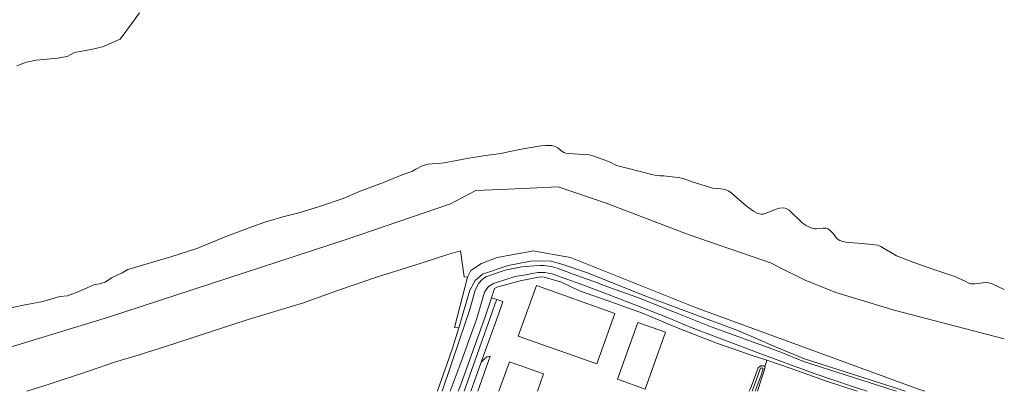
# Model space of a CAD drawing. Header units: metres. Extents: x 264570 to 266133, y 576109 to 577454.
# Tile 118 of 128: x 265599 to 266131, y 576111 to 576312. Entities that reach past the tile are written whole.
import ezdxf

# ---------------------------------------------------------------- set-up
doc = ezdxf.new("R2010")
doc.units = ezdxf.units.M
doc.layers.add('B-BH-OG-BEBOUWING-G', color=252, linetype='Continuous', lineweight=15)
doc.layers.add('B-WE-OG-TOPOGRAFIE-G', color=252, linetype='Continuous', lineweight=15)

msp = doc.modelspace()

# ---------------------------------------------------------------- linework, layer by layer
at = {"layer": 'B-BH-OG-BEBOUWING-G'}
for points in [[(265878.48, 576168.06), (265920.86, 576152.94), (265911.06, 576125.65), (265868.68, 576140.76), (265868.68, 576140.76), (265878.48, 576168.06)], [(265922.35, 576117.33), (265933.36, 576148.12), (265933.36, 576148.12), (265948.31, 576142.78), (265948.31, 576142.78), (265937.31, 576111.98), (265922.35, 576117.33)]]:
    msp.add_lwpolyline(points, close=True, dxfattribs=at)
msp.add_lwpolyline([(265858.22, 576110.84), (265863.88, 576126.75), (265882.32, 576120.22), (265878.97, 576110.84)], dxfattribs=at)
at = {"layer": 'B-WE-OG-TOPOGRAFIE-G'}
for points in [[(265663.88, 576315.67), (265660.01, 576310.31), (265653.4, 576301.38), (265643.77, 576297.12), (265637.66, 576295.67), (265628.66, 576294.19), (265624.65, 576291.9), (265619.55, 576291.05), (265608.02, 576289.99), (265602.71, 576288.86), (265597.47, 576286.96)], [(265597.47, 576286.96), (265602.71, 576288.86), (265608.02, 576289.99), (265619.55, 576291.05), (265624.65, 576291.9), (265628.66, 576294.19), (265637.66, 576295.67), (265643.77, 576297.12), (265653.4, 576301.38), (265660.01, 576310.31), (265663.88, 576315.67)], [(265594.94, 576156.11), (265601.95, 576157.68), (265611.48, 576159.5), (265620.75, 576162.06), (265624.89, 576162.51), (265626.37, 576163.07), (265630.69, 576164.74), (265635.9, 576167.04), (265639.23, 576168.38), (265642.27, 576168.9), (265645.21, 576169.95), (265648.62, 576172.22), (265654.55, 576174.86), (265657.48, 576176.75), (265665.55, 576179.06), (265680.86, 576183.53), (265694.79, 576188.08), (265711.12, 576194.68), (265722.66, 576199.04), (265731.69, 576202.4), (265741.27, 576205.14), (265750.8, 576207.49), (265761.24, 576210.79), (265773.92, 576215.19), (265783.12, 576219.07), (265795.85, 576223.73), (265804.09, 576227.15), (265811.47, 576229.94), (265813.33, 576231.02), (265816.74, 576232.76), (265818.62, 576233.42), (265819.95, 576233.64), (265822.02, 576233.91), (265825.47, 576233.99), (265828.55, 576234.48), (265842.01, 576236.95), (265849.89, 576238.14), (265853.59, 576238.7), (265859.36, 576239.51), (265863.18, 576240.37), (265865.81, 576240.85), (265871.38, 576242.08), (265881.05, 576243.65), (265883.65, 576243.87), (265886.74, 576243.74), (265888.57, 576243.36), (265890.02, 576242.55), (265891.41, 576241.34), (265893.27, 576240.08), (265894.45, 576239.68), (265896.21, 576239.55), (265901.26, 576239.18), (265904.91, 576239.03), (265907.06, 576238.75), (265909.48, 576238.05), (265914.53, 576236.27), (265918.28, 576234.73), (265921.83, 576233.05), (265926.15, 576232), (265941.66, 576227.88), (265943.27, 576227.52), (265945.19, 576227.43), (265947.4, 576227.48), (265950.31, 576227.06), (265955.2, 576226.44), (265957.82, 576225.88), (265963.3, 576223.98), (265971.99, 576221.21), (265973.61, 576220.78), (265975.58, 576220.56), (265978.24, 576220.34), (265980.59, 576219.97), (265982.22, 576219.32), (265983.55, 576218.46), (265992.09, 576210.95), (265995.89, 576208.23), (265998.22, 576207.01), (265999.92, 576206.62), (266001.03, 576206.68), (266002.79, 576207.26), (266007.59, 576209.21), (266009.93, 576209.88), (266012.19, 576210.16), (266013.51, 576209.8), (266015.14, 576208.76), (266022.25, 576201.95), (266024.29, 576200.45), (266026.07, 576199.61), (266028.67, 576198.7), (266029.9, 576198.73), (266031.55, 576198.88), (266033.59, 576199.12), (266035.12, 576199.07), (266035.98, 576198.79), (266036.95, 576198.27), (266038.84, 576196.39), (266041.17, 576193.24), (266042.5, 576192.35), (266044.13, 576191.84), (266045.75, 576191.53), (266060.43, 576190.24), (266062.94, 576189.83), (266064.69, 576189.17), (266073.26, 576184.21), (266082.49, 576180.44), (266093.3, 576176.81), (266104.11, 576173.18), (266109.94, 576170.65), (266111.92, 576169.5), (266113.43, 576169.04), (266115.55, 576169), (266116.59, 576169.1), (266118.5, 576169.41), (266119.69, 576169.59), (266121.42, 576169.79), (266123.11, 576169.59), (266124.94, 576168.9), (266131.48, 576165.84)], [(266131.48, 576165.84), (266124.94, 576168.9), (266123.11, 576169.59), (266121.42, 576169.79), (266119.69, 576169.59), (266118.5, 576169.41), (266116.59, 576169.1), (266115.55, 576169), (266113.43, 576169.04), (266111.92, 576169.5), (266109.94, 576170.65), (266104.11, 576173.18), (266093.3, 576176.81), (266082.49, 576180.44), (266073.26, 576184.21), (266064.69, 576189.17), (266062.94, 576189.83), (266060.43, 576190.24), (266045.75, 576191.53), (266044.13, 576191.84), (266042.5, 576192.35), (266041.17, 576193.24), (266038.84, 576196.39), (266036.95, 576198.27), (266035.98, 576198.79), (266035.12, 576199.07), (266033.59, 576199.12), (266031.55, 576198.88), (266029.9, 576198.73), (266028.67, 576198.7), (266026.07, 576199.61), (266024.29, 576200.45), (266022.25, 576201.95), (266015.14, 576208.76), (266013.51, 576209.8), (266012.19, 576210.16), (266009.93, 576209.88), (266007.59, 576209.21), (266002.79, 576207.26), (266001.03, 576206.68), (265999.92, 576206.62), (265998.22, 576207.01), (265995.89, 576208.23), (265992.09, 576210.95), (265983.55, 576218.46), (265982.22, 576219.32), (265980.59, 576219.97), (265978.24, 576220.34), (265975.58, 576220.56), (265973.61, 576220.78), (265971.99, 576221.21), (265963.3, 576223.98), (265957.82, 576225.88), (265955.2, 576226.44), (265950.31, 576227.06), (265947.4, 576227.48), (265945.19, 576227.43), (265943.27, 576227.52), (265941.66, 576227.88), (265926.15, 576232), (265921.83, 576233.05), (265918.28, 576234.73), (265914.53, 576236.27), (265909.48, 576238.05), (265907.06, 576238.75), (265904.91, 576239.03), (265901.26, 576239.18), (265896.21, 576239.55), (265894.45, 576239.68), (265893.27, 576240.08), (265891.41, 576241.34), (265890.02, 576242.55), (265888.57, 576243.36), (265886.74, 576243.74), (265883.65, 576243.87), (265881.05, 576243.65), (265871.38, 576242.08), (265865.81, 576240.85), (265863.18, 576240.37), (265859.36, 576239.51), (265853.59, 576238.7), (265849.89, 576238.14), (265842.01, 576236.95), (265828.55, 576234.48), (265825.47, 576233.99), (265822.02, 576233.91), (265819.95, 576233.64), (265818.62, 576233.42), (265816.74, 576232.76), (265813.33, 576231.02), (265811.47, 576229.94), (265804.09, 576227.15), (265795.85, 576223.73), (265783.12, 576219.07), (265773.92, 576215.19), (265761.24, 576210.79), (265750.8, 576207.49), (265741.27, 576205.14), (265731.69, 576202.4), (265722.66, 576199.04), (265711.12, 576194.68), (265694.79, 576188.08), (265680.86, 576183.53), (265665.55, 576179.06), (265657.48, 576176.75), (265654.55, 576174.86), (265648.62, 576172.22), (265645.21, 576169.95), (265642.27, 576168.9), (265639.23, 576168.38), (265635.9, 576167.04), (265630.69, 576164.74), (265626.37, 576163.07), (265624.89, 576162.51), (265620.75, 576162.06), (265611.48, 576159.5), (265601.95, 576157.68), (265594.94, 576156.11)], [(266131.48, 576139.24), (266071.87, 576154.71), (266040.37, 576164.26), (266023.82, 576170.94), (266009.18, 576178.26), (266005.57, 576180.11), (265961.13, 576195.44), (265916.27, 576212.63), (265890.17, 576221.54), (265863.12, 576220.27), (265845.69, 576219.54), (265831.94, 576212.31), (265775.61, 576192.9), (265647.06, 576150.89), (265584.37, 576131.8)], [(265584.37, 576131.8), (265647.06, 576150.89), (265775.61, 576192.9), (265831.94, 576212.31), (265845.69, 576219.54), (265863.12, 576220.27), (265890.17, 576221.54), (265916.27, 576212.63), (265961.13, 576195.44), (266005.57, 576180.11), (266009.18, 576178.26), (266023.82, 576170.94), (266040.37, 576164.26), (266071.87, 576154.71), (266131.48, 576139.24)], [(266088.43, 576110.84), (266085.13, 576111.92), (265964.51, 576156.13), (265896.89, 576183.24), (265876.56, 576186.76), (265876.3, 576186.8), (265875.98, 576186.74), (265857.3, 576183.27), (265848.83, 576179.99), (265843.09, 576176.21), (265841.27, 576172.56), (265839.44, 576172.69), (265838.52, 576179.15), (265837.43, 576186.76), (265831.03, 576185.01), (265811.66, 576178.78), (265791.98, 576172.53), (265771.99, 576165.78), (265751.89, 576158.44), (265722.55, 576149.69), (265705.95, 576144.22), (265682.87, 576136.73), (265663.18, 576130.4), (265650.41, 576126.59), (265636.81, 576121.83), (265614.37, 576114.5), (265602.96, 576110.84)], [(265602.96, 576110.84), (265614.37, 576114.5), (265636.81, 576121.83), (265650.41, 576126.59), (265663.18, 576130.4), (265682.87, 576136.73), (265705.95, 576144.22), (265722.55, 576149.69), (265751.89, 576158.44), (265771.99, 576165.78), (265791.98, 576172.53), (265811.66, 576178.78), (265831.03, 576185.01), (265837.43, 576186.76), (265838.52, 576179.15), (265839.44, 576172.69), (265841.27, 576172.56), (265834.13, 576145.31), (265836.5, 576145.19), (265833.07, 576134.23), (265830.01, 576125.32), (265825.02, 576111.1), (265824.91, 576110.84)], [(265857.3, 576183.27), (265875.98, 576186.74), (265875.98, 576186.74), (265876.3, 576186.8), (265876.56, 576186.76), (265876.56, 576186.76), (265896.89, 576183.24), (265896.89, 576183.24), (265964.51, 576156.13), (266085.13, 576111.92), (266088.43, 576110.84)], [(265824.91, 576110.84), (265825.02, 576111.1), (265830.01, 576125.32), (265833.07, 576134.23), (265836.5, 576145.19), (265842.52, 576165.59), (265845.37, 576170.8), (265849.35, 576174.3), (265863.16, 576178.96), (265875.23, 576181.22), (265885.69, 576181.34), (265892.27, 576179.66), (265905.59, 576175.18), (265937.59, 576162.3), (265987.66, 576143.56), (265994.95, 576140.52), (266008.1, 576134.66), (266023.48, 576128.36), (266072.42, 576112.69), (266077.83, 576110.84)], [(265841.27, 576172.56), (265843.09, 576176.21), (265848.83, 576179.99), (265857.3, 576183.27)], [(265892.27, 576179.66), (265885.69, 576181.34), (265875.23, 576181.22), (265863.16, 576178.96)], [(265905.59, 576175.18), (265892.27, 576179.66)], [(266073.14, 576110.84), (266071.94, 576111.25), (266022.96, 576126.93), (266009.74, 576132.35), (265999.24, 576136.12), (265989.88, 576139.54), (265972.96, 576145.8), (265954.96, 576152.99), (265933.61, 576161.48), (265930.21, 576162.75), (265918.61, 576166.76), (265909.47, 576170.16), (265902.23, 576172.72), (265896.03, 576175.12), (265889.71, 576177.5), (265887.22, 576178.14), (265882.61, 576178.86), (265880.23, 576178.98), (265877, 576178.77), (265870.54, 576178.13), (265862.34, 576176.62), (265859.94, 576175.78), (265858.93, 576175.43), (265851.03, 576172.69), (265849.21, 576171.41), (265847.29, 576169.26), (265845.37, 576165.63), (265842.47, 576155.05), (265836.91, 576138.74), (265827.51, 576110.84)], [(265827.51, 576110.84), (265836.91, 576138.74), (265842.47, 576155.05), (265845.37, 576165.63), (265847.29, 576169.26), (265849.21, 576171.41), (265851.03, 576172.69), (265858.93, 576175.43), (265859.94, 576175.78), (265862.34, 576176.62), (265870.54, 576178.13), (265877, 576178.77), (265880.23, 576178.98), (265882.61, 576178.86), (265887.22, 576178.14), (265889.71, 576177.5), (265896.03, 576175.12), (265902.23, 576172.72), (265909.47, 576170.16), (265918.61, 576166.76), (265930.21, 576162.75), (265933.61, 576161.48), (265954.96, 576152.99), (265972.96, 576145.8), (265989.88, 576139.54), (265999.24, 576136.12), (266009.74, 576132.35), (266022.96, 576126.93), (266071.94, 576111.25), (266073.14, 576110.84)], [(265831.83, 576110.84), (265837.79, 576126.86), (265841.89, 576138.31), (265845.98, 576149.75), (265850.38, 576164.51), (265852.47, 576167.47), (265855.28, 576169.23), (265860.33, 576170.86), (265861.35, 576171.18), (265867.03, 576173.01), (265873.84, 576174.01), (265876.05, 576174.65), (265879.47, 576175.14), (265882.97, 576175.14), (265886.93, 576174.43), (265891.85, 576172.57), (265903.07, 576168.69), (265917.82, 576163.02), (265934.65, 576156.51), (265948.45, 576151.19), (265962.11, 576145.44), (265999.74, 576131.15), (266028.66, 576120.56), (266049.84, 576113.35), (266057.27, 576110.84)], [(266057.27, 576110.84), (266049.84, 576113.35), (266028.66, 576120.56), (265999.74, 576131.15), (265962.11, 576145.44), (265948.45, 576151.19), (265934.65, 576156.51), (265917.82, 576163.02), (265903.07, 576168.69), (265891.85, 576172.57), (265886.93, 576174.43), (265882.97, 576175.14), (265879.47, 576175.14), (265876.05, 576174.65), (265873.84, 576174.01), (265867.03, 576173.01), (265861.35, 576171.18), (265860.33, 576170.86), (265855.28, 576169.23), (265852.47, 576167.47), (265850.38, 576164.51), (265845.98, 576149.75), (265841.89, 576138.31), (265837.79, 576126.86), (265831.83, 576110.84)], [(265849.35, 576174.3), (265845.37, 576170.8), (265842.52, 576165.59), (265836.5, 576145.19)], [(265863.16, 576178.96), (265849.35, 576174.3)], [(265937.59, 576162.3), (265905.59, 576175.18)], [(265834.13, 576145.31), (265841.27, 576172.56)], [(266051.99, 576110.84), (266034.73, 576116.54), (266015.69, 576123.37), (266003.08, 576127.62), (265995.67, 576130.12), (265975.5, 576137.14), (265955.13, 576144.92), (265935.76, 576153.2), (265916.12, 576160.16), (265916.11, 576160.19), (265901.72, 576165.28), (265892.04, 576169.9), (265882.69, 576172.53), (265880.49, 576172.72), (265869.72, 576170.6), (265856.98, 576167.21), (265855.82, 576166.5), (265854.1, 576161.35), (265850.71, 576151.19), (265837.61, 576114.44), (265836.21, 576110.84)], [(265846.73, 576110.84), (265853.48, 576129.84), (265851.58, 576129.56), (265850.12, 576127.97), (265848.59, 576126.56), (265858.42, 576153.95), (265860.29, 576159.43), (265857.07, 576160.54), (265854.1, 576161.35), (265855.82, 576166.5), (265856.98, 576167.21), (265869.72, 576170.6), (265880.49, 576172.72), (265882.69, 576172.53), (265892.04, 576169.9), (265901.72, 576165.28), (265916.11, 576160.19), (265916.12, 576160.16), (265935.76, 576153.2), (265955.13, 576144.92), (265975.5, 576137.14), (265995.67, 576130.12), (266003.08, 576127.62), (266001.97, 576124.05), (266001.86, 576124.26), (266001.2, 576124.64), (265999.62, 576124.64), (265998.32, 576123.47), (265994.53, 576113.26), (265993.58, 576110.84)], [(265836.21, 576110.84), (265837.61, 576114.44), (265850.71, 576151.19), (265854.1, 576161.35), (265857.07, 576160.54), (265856.24, 576158.3), (265854.6, 576153.71), (265839.37, 576110.84)], [(265839.37, 576110.84), (265854.6, 576153.71), (265856.24, 576158.3), (265857.07, 576160.54), (265860.29, 576159.43), (265858.42, 576153.95), (265848.59, 576126.56), (265845.68, 576118.47), (265842.98, 576110.84)], [(265987.66, 576143.56), (265937.59, 576162.3)], [(265836.5, 576145.19), (265834.13, 576145.31)], [(265994.95, 576140.52), (265987.66, 576143.56)], [(266008.1, 576134.66), (265994.95, 576140.52)], [(266077.83, 576110.84), (266072.42, 576112.69), (266023.48, 576128.36), (266008.1, 576134.66)], [(265842.98, 576110.84), (265845.68, 576118.47), (265848.59, 576126.56), (265850.12, 576127.97), (265851.58, 576129.56), (265853.48, 576129.84), (265846.73, 576110.84)], [(265878.97, 576110.84), (265882.32, 576120.22), (265863.88, 576126.75), (265858.22, 576110.84)], [(266001.97, 576124.05), (266003.08, 576127.62)], [(266003.08, 576127.62), (266015.69, 576123.37), (266034.73, 576116.54), (266051.99, 576110.84)], [(265993.58, 576110.84), (265994.53, 576113.26), (265998.32, 576123.47), (265999.62, 576124.64), (266001.2, 576124.64), (266001.86, 576124.26), (266001.86, 576124.26), (266001.97, 576124.05), (266001.97, 576124.05), (266002.15, 576123.71), (265998.07, 576110.84)], [(265996.83, 576110.84), (265999.78, 576119.08), (266001.04, 576122.92), (266001.04, 576122.92), (266000.76, 576123.38), (266000.76, 576123.38), (266000.09, 576123.56), (266000.09, 576123.56), (265999.67, 576123.3), (265999.67, 576123.3), (265997.2, 576116.4), (265995.14, 576110.84)], [(265995.14, 576110.84), (265997.2, 576116.4), (265999.67, 576123.3), (266000.09, 576123.56), (266000.76, 576123.38), (266001.04, 576122.92), (265999.78, 576119.08), (265996.83, 576110.84)], [(265998.07, 576110.84), (266002.15, 576123.71), (266001.97, 576124.05)]]:
    msp.add_lwpolyline(points, dxfattribs=at)

doc.saveas('drawing.dxf')
